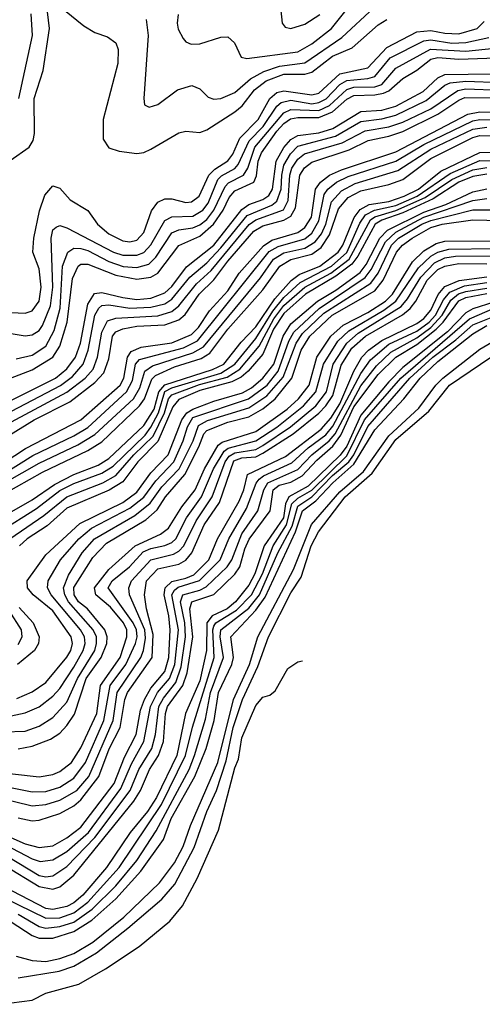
# Model space of a CAD drawing. Header units: inches. Extents: x 990535 to 1117859, y 769386 to 892122.
# Tile 61 of 256: x 1007215 to 1008537, y 864338 to 867155. Entities that reach past the tile are written whole.
import ezdxf

# ---------------------------------------------------------------- set-up
doc = ezdxf.new("R2010")
doc.units = ezdxf.units.IN
doc.header["$MEASUREMENT"] = 0
doc.layers.add('B0806', color=7, linetype='Continuous')

msp = doc.modelspace()

# ---------------------------------------------------------------- linework, layer by layer
at = {"layer": 'B0806', "color": 5}
for points, elevation in [([(1007667.9, 867170), (1007665.4, 867145.4), (1007668.1, 867128.1), (1007681.8, 867101.8), (1007690, 867091.5), (1007705.2, 867085.2), (1007730, 867085.9), (1007790, 867105.3), (1007810, 867105.8), (1007828.5, 867088.5), (1007848.4, 867048.4), (1007864.1, 867044.1), (1008010, 867063.4), (1008050, 867086), (1008106, 867130), (1008178.5, 867221.5)], 2860), ([(1007187.9, 866752.1), (1007241.6, 866790), (1007253.6, 866810), (1007257.2, 866830), (1007255.8, 866930), (1007281.9, 867010), (1007299.8, 867130), (1007290.9, 867209.1)], 2820), ([(1007342.9, 867182.9), (1007397.9, 867137.9), (1007430, 867118.7), (1007465.8, 867105.8), (1007489.2, 867089.2), (1007496.1, 867070), (1007494.9, 867030), (1007453.8, 866870), (1007453.2, 866813.2), (1007470, 866788.3), (1007499.1, 866779.1), (1007550, 866771.9), (1007570, 866774.9), (1007590, 866784.4), (1007670, 866831.8), (1007690, 866836.6), (1007730, 866832.3), (1007750, 866840.1), (1007830, 866891.3), (1007850.9, 866909.1), (1007885.8, 866954.2), (1007919.5, 866980.5), (1007970, 866999.4), (1008030, 866999.7), (1008050, 867005.2), (1008108.9, 867051.1), (1008165.4, 867074.6), (1008240, 867140), (1008264.3, 867155.7)], 2820), ([(1007576.1, 867156.1), (1007581.6, 867110), (1007569.4, 866929.4), (1007572, 866912), (1007585.1, 866905.1), (1007610, 866912.3), (1007665.9, 866954.1), (1007706.9, 866966.9), (1007730, 866957.6), (1007753.3, 866933.3), (1007770, 866927.5), (1007790, 866929.4), (1007830, 866946.5), (1007874.5, 866985.5), (1007913.2, 867006.8), (1007957.5, 867022.5), (1008030, 867031.3), (1008135.7, 867104.3), (1008228, 867190)], 2840), ([(1007960.8, 867190), (1007965.2, 867145.2), (1007974.1, 867134.1), (1007990, 867130.2), (1008030, 867142.3), (1008073.2, 867170)], 2880), ([(1007212.3, 866930), (1007251.3, 867110), (1007247.9, 867172.1)], 2840), ([(1007170, 866318.8), (1007230, 866315.6), (1007250, 866322), (1007270, 866349.5), (1007276.6, 866390), (1007270, 866442.5), (1007252, 866490), (1007254.9, 866530), (1007271.6, 866608.4), (1007287, 866653), (1007310, 866679.5), (1007330, 866672.9), (1007359.5, 866639.5), (1007409.3, 866609.3), (1007437.1, 866570), (1007470, 866542.1), (1007510, 866522.4), (1007530, 866519.5), (1007550, 866524.6), (1007570, 866545.9), (1007591.4, 866608.6), (1007610, 866633.3), (1007630, 866642.8), (1007650, 866642.6), (1007690, 866632.2), (1007705.7, 866634.3), (1007728.1, 866650), (1007755.3, 866710), (1007772.4, 866727.6), (1007810, 866751.6), (1007823.9, 866770), (1007843.9, 866816.1), (1007896.5, 866870), (1007929.5, 866930), (1007950, 866946.6), (1007970, 866951.9), (1008050, 866939.9), (1008070, 866945.1), (1008130, 866999.8), (1008210, 867017.3), (1008264.4, 867075.6), (1008350, 867120.9), (1008390, 867124.7), (1008430, 867116.7), (1008470, 867114.8), (1008523, 867130), (1008542.5, 867150)], 2780), ([(1007190, 866257.3), (1007230, 866251), (1007250, 866253.6), (1007270, 866266.1), (1007280, 866280), (1007303.1, 866336.9), (1007309.5, 866390), (1007304.5, 866530), (1007310, 866553.7), (1007318.8, 866561.2), (1007330, 866566.3), (1007350, 866560.1), (1007483.2, 866490), (1007510, 866481.1), (1007550, 866481.2), (1007570, 866489.2), (1007590, 866510.7), (1007630, 866581.1), (1007650, 866591), (1007710, 866592.6), (1007738.3, 866610), (1007753.3, 866630), (1007781.6, 866698.4), (1007791.3, 866708.7), (1007830.3, 866729.7), (1007839.5, 866740.5), (1007871.1, 866808.9), (1007910.4, 866850), (1007950, 866907.4), (1007962.2, 866917.8), (1007990, 866925), (1008050, 866914.8), (1008070, 866917.9), (1008091.3, 866928.7), (1008130, 866970), (1008150, 866981.5), (1008210, 866986.9), (1008230, 866993.1), (1008273.6, 867046.4), (1008370, 867095.1), (1008390, 867097.2), (1008450, 867087.9), (1008490, 867089.5), (1008555.9, 867104.1)], 2760), ([(1007205, 866185), (1007250, 866195.3), (1007290, 866221.6), (1007313.7, 866266.3), (1007330.4, 866330), (1007337.6, 866450), (1007352.5, 866490), (1007370, 866501.1), (1007390, 866500.9), (1007410, 866495.1), (1007470, 866463.2), (1007510.5, 866449.5), (1007550, 866446.2), (1007584.2, 866455.8), (1007604.4, 866475.6), (1007650, 866545.2), (1007670, 866553.9), (1007710, 866559.5), (1007730, 866567.8), (1007750, 866583.7), (1007770.2, 866610), (1007801.8, 866678.2), (1007811.5, 866688.5), (1007854.6, 866710), (1007866.8, 866730), (1007887.3, 866790), (1007970, 866888.8), (1007990, 866898.6), (1008070, 866895.5), (1008100.3, 866910), (1008150, 866955.5), (1008170, 866962.1), (1008230, 866963.4), (1008249.6, 866970), (1008290, 867016.5), (1008389.4, 867070.6), (1008490, 867065), (1008610, 867077.3)], 2740), ([(1007150, 866115.4), (1007250, 866153.3), (1007309.2, 866190), (1007330, 866221.4), (1007350.1, 866289.9), (1007365.5, 866414.5), (1007382.4, 866450), (1007390, 866455.4), (1007410, 866455.6), (1007490, 866424.7), (1007550, 866412.5), (1007590, 866418.3), (1007609.3, 866430), (1007670, 866509.6), (1007730, 866536.3), (1007768.4, 866570), (1007796.1, 866610), (1007813.7, 866646.3), (1007830, 866665.1), (1007883.8, 866690), (1007891.6, 866708.4), (1007896.5, 866750), (1007906, 866774), (1007950, 866836), (1007970, 866858.4), (1007988.8, 866871.2), (1008010, 866875.6), (1008070, 866874.9), (1008108.6, 866891.4), (1008150, 866927.8), (1008170, 866938), (1008230, 866940), (1008254.9, 866945.1), (1008270, 866952.1), (1008310, 866986.7), (1008350, 867010.8), (1008390, 867042.7), (1008410, 867046.6), (1008470, 867042), (1008630, 867048.4)], 2720), ([(1007170, 866056.2), (1007317.5, 866130), (1007350, 866156.4), (1007374.7, 866190), (1007388.8, 866230), (1007410, 866341.3), (1007428.6, 866371.4), (1007450, 866375.1), (1007510, 866359.9), (1007550, 866355), (1007590, 866358.9), (1007630, 866374), (1007650, 866392), (1007692, 866448), (1007770.2, 866509.8), (1007850, 866611.9), (1007870, 866626.1), (1007910, 866640.5), (1007927.4, 866652.6), (1007937.5, 866670), (1007948.1, 866750), (1007970, 866789.6), (1007990, 866812.6), (1008010, 866823.9), (1008070, 866831.9), (1008110, 866844.2), (1008190, 866892.2), (1008250, 866896.5), (1008290, 866907.9), (1008368.3, 866950), (1008410, 866989.3), (1008430, 866997.9), (1008630, 867000.9)], 2680), ([(1007150, 866013.8), (1007331.5, 866108.5), (1007365.6, 866134.4), (1007396.5, 866170), (1007410.6, 866209.4), (1007429.4, 866310), (1007440.7, 866330), (1007450, 866337.7), (1007470, 866339.8), (1007529.9, 866329.9), (1007590, 866332.5), (1007630, 866342.3), (1007650, 866355.2), (1007701.6, 866418.4), (1007750, 866459.4), (1007790, 866502.6), (1007865.4, 866594.6), (1007935.2, 866624.8), (1007950, 866636.1), (1007962.6, 866670), (1007963.8, 866710), (1007970, 866739.2), (1007988.5, 866771.5), (1008010, 866792.9), (1008117.7, 866822.3), (1008190, 866864.2), (1008250, 866871.5), (1008290, 866881.7), (1008376.4, 866923.6), (1008430, 866967.6), (1008445.5, 866974.5), (1008490, 866979.4), (1008590, 866975.3)], 2660), ([(1007110, 865961.6), (1007350, 866089.9), (1007401.7, 866130), (1007424.4, 866155.6), (1007437.3, 866190), (1007450, 866261.5), (1007466.1, 866293.9), (1007490, 866300.9), (1007610, 866307.9), (1007650, 866320.5), (1007670, 866336.3), (1007720.4, 866399.6), (1007762, 866438), (1007870.6, 866569.4), (1007890, 866583), (1007968.5, 866611.5), (1007982.2, 866637.8), (1007987, 866710), (1007992.3, 866730), (1008010, 866756.2), (1008028.9, 866771.1), (1008137, 866803), (1008202.5, 866837.5), (1008270, 866849.1), (1008310, 866862.4), (1008390, 866900.6), (1008467.1, 866952.9), (1008490, 866957.1), (1008590, 866953.2)], 2640), ([(1007130, 865932.9), (1007256.4, 866010), (1007358.3, 866061.7), (1007430, 866117), (1007455.4, 866144.6), (1007470, 866185.1), (1007480.5, 866250), (1007490, 866261.9), (1007509.2, 866270.8), (1007550, 866278.2), (1007630, 866281.9), (1007670, 866296.4), (1007687.9, 866312.1), (1007728.1, 866370), (1007770, 866410.6), (1007810, 866464.5), (1007884.5, 866550), (1007910, 866565.7), (1007970, 866581.6), (1007990, 866593), (1008003.1, 866616.9), (1008015.4, 866710), (1008028.8, 866731.2), (1008050, 866747.5), (1008157.1, 866782.9), (1008210.8, 866809.2), (1008270, 866821.5), (1008310, 866835.4), (1008410, 866884.7), (1008470, 866925.2), (1008487.6, 866932.4), (1008590, 866931.5)], 2620), ([(1007170, 865888.1), (1007231.4, 865928.6), (1007390, 866010.6), (1007501.9, 866110), (1007512.1, 866130), (1007523.2, 866190), (1007533.8, 866206.2), (1007562.2, 866217.8), (1007650, 866230.8), (1007705.7, 866254.3), (1007725.6, 866274.4), (1007757.7, 866322.3), (1007810, 866379.6), (1007842.2, 866430), (1007911.6, 866508.4), (1007936, 866524), (1008010, 866546.4), (1008030, 866560.7), (1008048.6, 866590), (1008060.9, 866670), (1008075, 866690), (1008100.8, 866710), (1008134.6, 866725.4), (1008290, 866776.7), (1008495.5, 866884.5), (1008530, 866891.8), (1008610, 866890.3)], 2580), ([(1007130, 865806.9), (1007270, 865886.1), (1007381.2, 865938.8), (1007430, 865968.2), (1007540.1, 866070), (1007558.1, 866101.9), (1007572.1, 866150), (1007594.9, 866165.1), (1007710, 866201.6), (1007740.6, 866219.4), (1007903, 866417), (1007940.6, 866470), (1007970, 866488.5), (1008030, 866501.1), (1008059.9, 866520.1), (1008077.2, 866542.8), (1008089.7, 866570), (1008106, 866634), (1008134.4, 866665.6), (1008173.6, 866686.4), (1008296, 866724), (1008390, 866784.4), (1008510, 866842.2), (1008550, 866847.6)], 2540), ([(1007170, 865856.9), (1007252.1, 865907.9), (1007370, 865964.4), (1007410, 865988.8), (1007520.4, 866090), (1007537.1, 866122.9), (1007545.9, 866170), (1007557, 866183), (1007683.3, 866216.7), (1007723.2, 866236.8), (1007928.4, 866491.6), (1007953.7, 866506.3), (1008030, 866528), (1008050, 866544.4), (1008070, 866579.7), (1008085.4, 866654.6), (1008096, 866670), (1008120.3, 866690), (1008153.6, 866706.5), (1008290, 866750.3), (1008370, 866798.5), (1008510, 866865.8), (1008530, 866869.8), (1008610, 866868.4)], 2560), ([(1007130, 865776.9), (1007279.6, 865860.4), (1007410, 865922.8), (1007450, 865947.6), (1007557.6, 866050), (1007571.2, 866070), (1007593, 866127), (1007603.1, 866136.9), (1007657.6, 866162.4), (1007733.7, 866186.3), (1007758.7, 866201.3), (1007810.2, 866269.8), (1007910, 866382.7), (1007958, 866450), (1007990, 866469.5), (1008050, 866484.4), (1008076.7, 866503.3), (1008100.6, 866539.5), (1008126, 866614), (1008153.5, 866646.5), (1008190, 866665.6), (1008270, 866683.9), (1008310, 866698.1), (1008390, 866758.1), (1008510, 866818.3), (1008530, 866823.6), (1008610, 866822)], 2520), ([(1007124.3, 865710), (1007250, 865781.4), (1007314.3, 865825.7), (1007370, 865853.6), (1007439.3, 865880.7), (1007470, 865899.3), (1007570, 865994.4), (1007598.8, 866041.2), (1007612.3, 866090), (1007629.3, 866110.7), (1007766.1, 866153.9), (1007798.2, 866170), (1007847.7, 866232.3), (1007890, 866276.7), (1007943.9, 866356.1), (1007990.6, 866409.4), (1008013.5, 866426.5), (1008072.8, 866450), (1008125.4, 866490), (1008138.7, 866510), (1008170.6, 866589.4), (1008188.1, 866611.9), (1008214, 866626), (1008270, 866634.7), (1008313.7, 866650), (1008354.5, 866670), (1008418.5, 866721.5), (1008530, 866775.6), (1008610, 866776)], 2480), ([(1007156.1, 865690), (1007263.3, 865756.7), (1007330, 865808.2), (1007370, 865828.2), (1007450, 865857.5), (1007481.9, 865878.1), (1007573.1, 865966.9), (1007590, 865989.2), (1007611.7, 866030), (1007630, 866091), (1007650, 866101.6), (1007790, 866144.1), (1007830, 866170), (1007890, 866242.9), (1007938.6, 866321.4), (1007970, 866360.3), (1008016.6, 866403.4), (1008105.7, 866450), (1008150, 866488.9), (1008187, 866573), (1008203.6, 866596.4), (1008229.4, 866610.6), (1008290, 866623.7), (1008351.1, 866650), (1008445.1, 866714.9), (1008530, 866752.2), (1008590, 866750.6)], 2460), ([(1007186.5, 865670), (1007283.8, 865736.2), (1007350, 865789.6), (1007452.9, 865830), (1007490, 865850.7), (1007541.1, 865910), (1007596.1, 865963.9), (1007628.7, 866030), (1007639.9, 866070), (1007650, 866081.7), (1007728.5, 866111.5), (1007807.5, 866132.5), (1007844.2, 866155.8), (1007899.1, 866220.9), (1007941.1, 866298.9), (1007970, 866337.6), (1008030, 866389.9), (1008103.9, 866430), (1008156.4, 866470), (1008217.8, 866582.2), (1008230, 866591.6), (1008290, 866608.8), (1008374, 866646), (1008450, 866698), (1008510, 866725.8), (1008550, 866732.5)], 2440), ([(1008550, 866712.8), (1008510, 866706.7), (1008470, 866689.9), (1008397.2, 866642.8), (1008310, 866602.8), (1008250, 866582), (1008231.1, 866570), (1008181.7, 866478.3), (1008164.1, 866455.9), (1008118.7, 866421.3), (1008032.2, 866370), (1007970, 866314.9), (1007940.8, 866270), (1007910, 866198.5), (1007868.3, 866150), (1007847.5, 866132.5), (1007821.2, 866118.8), (1007730, 866094.4), (1007670, 866068.6), (1007652.8, 866047.2), (1007610, 865948.7), (1007552.2, 865890), (1007510, 865833), (1007470.7, 865809.3), (1007350, 865757.8), (1007292.9, 865707.1), (1007236, 865670), (1007214.5, 865650)], 2420), ([(1007207.1, 865212.9), (1007250, 865232.5), (1007290, 865259.2), (1007350, 865331), (1007361.3, 865350), (1007366.2, 865370), (1007362.4, 865390), (1007310, 865464.2), (1007253, 865510), (1007237.5, 865530), (1007236.1, 865550), (1007290, 865623.9), (1007386.3, 865713.7), (1007510, 865773.6), (1007550, 865803.8), (1007590, 865859), (1007639.5, 865910), (1007678, 866010), (1007692.5, 866030), (1007710, 866041), (1007770, 866063.5), (1007852.2, 866087.8), (1007877.7, 866102.3), (1007910, 866129.6), (1007941.5, 866170), (1007967.9, 866250), (1007990, 866284.6), (1008066.6, 866350), (1008118.8, 866381.2), (1008187.8, 866432.2), (1008205.7, 866454.3), (1008244.8, 866530), (1008266.6, 866553.4), (1008370, 866604.2), (1008433.1, 866626.9), (1008510, 866663.1), (1008550, 866671)], 2380), ([(1007190, 865163.4), (1007230, 865172.1), (1007270, 865189.5), (1007310, 865219.9), (1007330, 865241.9), (1007370, 865303), (1007396.2, 865350), (1007401.5, 865370), (1007400.1, 865390), (1007388.6, 865410), (1007305.2, 865510), (1007293.9, 865530), (1007296.4, 865550), (1007331.5, 865610), (1007383.5, 865670), (1007419.7, 865700.3), (1007530, 865757.6), (1007570, 865789.5), (1007603.7, 865836.3), (1007655.8, 865890), (1007682.6, 865950), (1007694.1, 865990), (1007710, 866016.6), (1007869.2, 866070.8), (1007922.1, 866110), (1007954.1, 866150), (1007984.3, 866235.7), (1007998.8, 866261.2), (1008071.3, 866328.7), (1008202, 866418), (1008219.7, 866440.3), (1008260.2, 866519.8), (1008290, 866547.3), (1008370, 866590.4), (1008510, 866637.7), (1008550, 866643.3)], 2360), ([(1007170, 865118.2), (1007230, 865120.1), (1007270, 865133.7), (1007310, 865158.3), (1007350, 865202.9), (1007380.2, 865270), (1007429.2, 865350), (1007434.7, 865370), (1007434.6, 865390), (1007424.9, 865410), (1007353.9, 865490), (1007343.4, 865510), (1007340.1, 865530), (1007354.1, 865565.9), (1007393.1, 865630), (1007428.8, 865670), (1007543.7, 865736.3), (1007588.2, 865771.8), (1007621.4, 865818.6), (1007670.4, 865870), (1007710.8, 865950), (1007725.5, 865994.5), (1007751.4, 866008.6), (1007870, 866044.5), (1007921.4, 866078.6), (1007967.7, 866132.3), (1008005, 866230), (1008023.1, 866256.9), (1008084.4, 866315.6), (1008218.2, 866401.8), (1008239.3, 866430), (1008277.7, 866510), (1008297.9, 866530), (1008364.1, 866570), (1008390, 866581.1), (1008510, 866611.1), (1008590, 866611.6)], 2340), ([(1007210, 865069.4), (1007250, 865076.3), (1007303.3, 865096.7), (1007330, 865114.3), (1007350, 865135.4), (1007371.4, 865168.6), (1007405.1, 865270), (1007448, 865330), (1007463.6, 865370), (1007465.1, 865390), (1007458.3, 865410), (1007408.6, 865470), (1007383.2, 865490), (1007370.4, 865510), (1007369.2, 865530.8), (1007423.8, 865616.2), (1007462.8, 865657.2), (1007575.5, 865724.5), (1007607.5, 865752.5), (1007631.8, 865790), (1007686.5, 865853.5), (1007727.3, 865932.7), (1007741.4, 865970), (1007750, 865980.1), (1007810, 866003.4), (1007870, 866019), (1007910, 866041.9), (1007944.7, 866070), (1007992.4, 866130), (1008019.7, 866210), (1008043.8, 866250), (1008107.9, 866310), (1008230, 866379.6), (1008254.2, 866410), (1008292.2, 866490), (1008309.1, 866510), (1008336.4, 866530), (1008390, 866560.7), (1008422.9, 866570), (1008510, 866582.1), (1008590, 866581.1)], 2320), ([(1007125.5, 865005.5), (1007270, 864988.9), (1007310, 864995.7), (1007330, 865004.1), (1007363.2, 865030), (1007390, 865072.3), (1007434.9, 865170), (1007445.9, 865250), (1007501.6, 865330), (1007521.5, 865390), (1007520.9, 865410), (1007511.2, 865430), (1007474.6, 865474.6), (1007432.5, 865510), (1007428.8, 865530), (1007470, 865582.6), (1007544.7, 865650), (1007617.1, 865682.9), (1007640, 865700.1), (1007678.6, 865761.4), (1007716.1, 865810), (1007742.8, 865870), (1007782.5, 865937.5), (1007793.6, 865946.4), (1007890, 865976.8), (1007979.4, 866040.6), (1008011.8, 866070), (1008042.6, 866110), (1008064, 866190), (1008103.8, 866250), (1008139.2, 866280.8), (1008210, 866317), (1008260.8, 866350), (1008280.2, 866370), (1008337.3, 866462.7), (1008370, 866493.9), (1008405.3, 866514.7), (1008430, 866521.8), (1008570, 866522.6)], 2280), ([(1007090, 864945.3), (1007250, 864906), (1007290, 864909.7), (1007330, 864922), (1007377.9, 864950), (1007412.2, 864990), (1007482.1, 865150), (1007493.9, 865230), (1007561, 865330), (1007568.9, 865350), (1007574.2, 865385.8), (1007572.3, 865410), (1007528.7, 865510), (1007526.4, 865530), (1007534.6, 865550), (1007590, 865609.4), (1007654.3, 865625.7), (1007670, 865634.2), (1007684.1, 865650), (1007719, 865721), (1007764.9, 865790), (1007802.6, 865890), (1007813.6, 865906.4), (1007830, 865916), (1007890, 865925.9), (1007910, 865937), (1007989.4, 865990), (1008061.2, 866050), (1008091.7, 866090), (1008110.6, 866170), (1008150.1, 866229.9), (1008182.1, 866257.9), (1008305, 866335), (1008323.5, 866356.5), (1008361.1, 866418.9), (1008400.6, 866459.4), (1008430, 866473.6), (1008461.1, 866478.9), (1008570, 866479.7)], 2240), ([(1007110, 864973.3), (1007250, 864946.2), (1007290, 864947.4), (1007330, 864959.6), (1007370, 864984.7), (1007402.8, 865030), (1007455.4, 865150), (1007473.3, 865250), (1007518.3, 865310), (1007545.6, 865370), (1007550.2, 865390), (1007548.6, 865410), (1007539.4, 865430), (1007467.6, 865530), (1007478.9, 865550), (1007529, 865590), (1007567.5, 865632.5), (1007590, 865642.3), (1007630, 865650.6), (1007650, 865659.5), (1007661, 865670), (1007692.1, 865730), (1007734.5, 865790), (1007769, 865870), (1007799.5, 865920.5), (1007810.8, 865929.2), (1007890, 865950), (1007950, 865989.2), (1008026.5, 866050), (1008061.8, 866090), (1008083.4, 866170), (1008124.4, 866235.6), (1008155.3, 866264.7), (1008256.1, 866323.9), (1008290.3, 866349.7), (1008354.6, 866445.4), (1008390, 866478.9), (1008410, 866490.2), (1008441.6, 866498.4), (1008570, 866500.1)], 2260), ([(1007210, 864872.1), (1007250, 864863.4), (1007270, 864865.1), (1007330, 864884.2), (1007370, 864906.2), (1007390, 864922.8), (1007441.1, 864990), (1007470.8, 865069.2), (1007501.6, 865130), (1007515.1, 865210), (1007523.4, 865230), (1007593.1, 865330), (1007596.4, 865396.4), (1007576.9, 865470), (1007571.6, 865510), (1007577.3, 865550), (1007610, 865583.7), (1007670, 865597.8), (1007690, 865608.7), (1007706.7, 865630), (1007742.1, 865710), (1007786.1, 865773.9), (1007827.3, 865892.7), (1007850, 865901.4), (1007890, 865904.9), (1007910, 865914.8), (1007996.9, 865970), (1008070, 866029.1), (1008090.3, 866050), (1008110, 866079.9), (1008133.5, 866166.5), (1008164.2, 866215.8), (1008203, 866250), (1008308.8, 866311.2), (1008331.2, 866328.8), (1008347.5, 866350), (1008379.6, 866410), (1008410, 866440.1), (1008430, 866449.8), (1008470, 866457.7), (1008550, 866456.8)], 2220), ([(1007070, 864867.5), (1007230, 864797.7), (1007270, 864786.6), (1007310, 864791.9), (1007350, 864814), (1007390, 864844.7), (1007484.6, 864970), (1007514.6, 865045.4), (1007548.2, 865110), (1007560.3, 865179.7), (1007571.4, 865210), (1007590, 865242.6), (1007629.9, 865290.1), (1007641.2, 865330), (1007645.1, 865410), (1007641.2, 865450), (1007627.6, 865510), (1007630.7, 865530), (1007650, 865547.9), (1007690, 865556.9), (1007712.9, 865567.1), (1007755.5, 865610), (1007780.7, 865670), (1007842.2, 865777.8), (1007855.8, 865810), (1007866.5, 865853.5), (1007974.3, 865905.7), (1008076.8, 865983.2), (1008104.6, 866015.4), (1008130, 866055.7), (1008170.2, 866149.8), (1008193.1, 866190), (1008211.9, 866210), (1008250, 866237.7), (1008350, 866286.2), (1008370, 866300.7), (1008390, 866323.7), (1008410.7, 866369.3), (1008430, 866391.9), (1008471.1, 866408.9), (1008550, 866419.7)], 2180), ([(1007174.4, 864794.4), (1007250, 864754.3), (1007273, 864747), (1007310, 864751.3), (1007350, 864775.3), (1007411.5, 864830), (1007504.2, 864955.8), (1007534, 865026), (1007570, 865090), (1007588.6, 865190), (1007609.1, 865230), (1007642.6, 865270), (1007658.1, 865310), (1007668.4, 865410), (1007649.9, 865510), (1007657.2, 865522.8), (1007668.3, 865531.7), (1007729.2, 865550.8), (1007787.5, 865610), (1007812.4, 865670), (1007863.6, 865756.4), (1007890.6, 865829.4), (1007899.4, 865840.6), (1007911.4, 865850), (1007992.7, 865887.3), (1008039.1, 865930), (1008090, 865967.4), (1008110, 865992.3), (1008190, 866142.8), (1008218, 866182), (1008270, 866226.5), (1008350, 866264.4), (1008385.3, 866290), (1008403.3, 866310), (1008426.3, 866353.7), (1008444.8, 866375.2), (1008486.3, 866393.7), (1008550, 866403.2)], 2160), ([(1007170, 864642.9), (1007290, 864584.7), (1007330, 864586), (1007370, 864599.5), (1007410, 864630), (1007499.4, 864730), (1007620.2, 864910), (1007688.7, 865050), (1007708.7, 865131.3), (1007770.6, 865330), (1007767, 865410), (1007770, 865420.1), (1007775.6, 865430), (1007834.4, 865465.6), (1007877.9, 865510), (1007908.7, 865570), (1007939.1, 865650), (1007977.9, 865710), (1007992.7, 865770), (1008010, 865785.9), (1008050, 865809.2), (1008150, 865907.4), (1008200.8, 866010), (1008304.4, 866130), (1008500.6, 866299.4), (1008695.7, 866384.3)], 2060), ([(1007170, 864736.1), (1007270, 864675.1), (1007310, 864668), (1007330, 864674.3), (1007370, 864707.5), (1007540.7, 864919.3), (1007560.3, 864950), (1007585.9, 865010), (1007611.2, 865050), (1007626.3, 865090), (1007631.6, 865170), (1007637.5, 865190), (1007680.8, 865250), (1007693.5, 865286.5), (1007709.6, 865390), (1007701.1, 865470), (1007707.2, 865490), (1007769.7, 865510.3), (1007830, 865568.5), (1007843.8, 865590), (1007858.3, 865641.7), (1007870.9, 865669.1), (1007930.7, 865750), (1007939.8, 865810), (1007956.6, 865823.4), (1007990, 865832.5), (1008022.7, 865850), (1008064.6, 865895.4), (1008110, 865935.1), (1008133.1, 865966.9), (1008170, 866047.3), (1008239.8, 866140.2), (1008290.4, 866189.6), (1008350, 866225.7), (1008405.8, 866270), (1008425.6, 866290), (1008470, 866350.4), (1008490, 866360.7), (1008550, 866371.8)], 2120), ([(1007181.3, 864761.3), (1007270, 864706.6), (1007290, 864702.7), (1007310, 864705.4), (1007350, 864732.3), (1007430, 864815.5), (1007530.3, 864949.7), (1007555.3, 865010), (1007592.2, 865070), (1007603, 865110), (1007612.7, 865190), (1007625.8, 865214.2), (1007660.7, 865259.3), (1007676.5, 865303.5), (1007688.9, 865390), (1007686.6, 865430), (1007674.4, 865490), (1007681.2, 865510), (1007730, 865523.1), (1007747.7, 865532.3), (1007807.7, 865590), (1007821.2, 865610), (1007850, 865684.6), (1007895.3, 865750), (1007912.6, 865810), (1007924.3, 865830), (1008010, 865868.1), (1008050.3, 865910), (1008099.2, 865950), (1008116.2, 865970), (1008190, 866107.4), (1008234.9, 866165.1), (1008275.8, 866204.2), (1008350, 866244.8), (1008390, 866274.2), (1008422.4, 866310), (1008447.6, 866352.4), (1008469.5, 866370.5), (1008490, 866378), (1008550, 866387.5)], 2140), ([(1008570, 866346.6), (1008510, 866327.8), (1008490, 866316.6), (1008438, 866262), (1008310, 866160.1), (1008270, 866119.3), (1008190, 866023.9), (1008150, 865934.9), (1008130.8, 865909.2), (1008039.7, 865820.3), (1007984.4, 865790), (1007974.9, 865770), (1007969.3, 865730), (1007913.8, 865650), (1007887.3, 865570), (1007870, 865537.3), (1007832.1, 865490), (1007807.6, 865470), (1007764.9, 865450), (1007750.2, 865430), (1007748.9, 865350), (1007730, 865263.6), (1007688.8, 865170), (1007663.7, 865050), (1007606.2, 864930), (1007580.4, 864890), (1007530.6, 864830), (1007462.8, 864730), (1007395, 864650), (1007370, 864628.4), (1007350, 864618.1), (1007310, 864609.9), (1007290, 864612.4), (1007170, 864674.3)], 2080), ([(1007210, 864595.6), (1007270, 864560.4), (1007290, 864556), (1007330, 864560.4), (1007370, 864573.3), (1007422.1, 864610), (1007490, 864677.3), (1007549.9, 864749.9), (1007605.3, 864834.7), (1007699.3, 865010), (1007714.3, 865050), (1007746.1, 865153.9), (1007760.4, 865230), (1007797.5, 865330), (1007788, 865390), (1007790.2, 865410), (1007870, 865471.2), (1007900.5, 865510), (1007952.7, 865630), (1007993.5, 865706.5), (1008010, 865763.6), (1008050, 865789.9), (1008109.3, 865850.7), (1008155.3, 865890), (1008170.3, 865910), (1008210, 865990.9), (1008330.4, 866130), (1008396.1, 866190), (1008461.2, 866238.8), (1008510, 866282.4), (1008644, 866336)], 2040), ([(1007190, 864574.4), (1007250, 864534.9), (1007270, 864527), (1007310, 864527.5), (1007370, 864546.3), (1007420.9, 864579.1), (1007490, 864640.1), (1007561, 864719), (1007625.8, 864810), (1007647.9, 864870), (1007715.4, 864990), (1007748.3, 865070), (1007770.9, 865150), (1007783.4, 865230), (1007821.6, 865310), (1007825.8, 865330), (1007818.3, 865390), (1007890, 865465.9), (1007916.7, 865503.3), (1008002.9, 865690), (1008023.7, 865750), (1008061.2, 865778.8), (1008110, 865830.2), (1008170, 865883.2), (1008230, 865981.7), (1008312.5, 866070), (1008359.6, 866130), (1008410, 866177.3), (1008510, 866256.2), (1008550, 866280)], 2020), ([(1007204.5, 864475.5), (1007250, 864463.9), (1007290, 864461), (1007330, 864468.8), (1007370, 864484), (1007423.7, 864516.3), (1007512.2, 864587.8), (1007614.5, 864685.5), (1007657.3, 864742.7), (1007682, 864790), (1007703.1, 864850), (1007781.6, 865030), (1007825.9, 865210), (1007871.7, 865310), (1007895.6, 865390), (1007997.7, 865582.3), (1008049.1, 865710.9), (1008130, 865804.2), (1008197.2, 865862.8), (1008270, 865965), (1008356.2, 866043.8), (1008404.5, 866110), (1008424.1, 866130), (1008530, 866212.5), (1008594.2, 866250)], 1980), ([(1007210, 864413.6), (1007327.4, 864432.6), (1007370, 864447.7), (1007434.7, 864485.3), (1007524, 864556), (1007621.1, 864638.9), (1007658.2, 864681.8), (1007713.6, 864786.4), (1007749.5, 864890), (1007777.7, 864950), (1007805.4, 865034.6), (1007825.4, 865130), (1007851.4, 865210), (1007895.6, 865304.4), (1007926.4, 865390), (1007990, 865515.4), (1008019.3, 865560.7), (1008047.9, 865650), (1008069.1, 865690), (1008145.1, 865790), (1008222.4, 865857.6), (1008290, 865954.1), (1008384.5, 866035.5), (1008443.7, 866110), (1008591, 866210)], 1960), ([(1007210, 865367.8), (1007222.1, 865390), (1007220.4, 865410), (1007184.8, 865464.8)], 2440), ([(1007213.6, 865473.6), (1007253, 865430), (1007270.4, 865389.6), (1007268.9, 865370), (1007256.7, 865350), (1007208.3, 865310)], 2420), ([(1007161.8, 864338.2), (1007250, 864349.7), (1007290, 864370.1), (1007383.9, 864396.1), (1007460.1, 864439.9), (1007556.5, 864503.5), (1007644.4, 864575.6), (1007680.3, 864619.7), (1007721.7, 864698.3), (1007783.4, 864836.6), (1007830, 865014.6), (1007840.2, 865039.8), (1007850, 865100.9), (1007890, 865192.7), (1007910, 865216.9), (1007930, 865223), (1007944.7, 865235.3), (1007981.1, 865298.9), (1008010, 865318), (1008023.4, 865320.7)], 1940)]:
    msp.add_lwpolyline(points, dxfattribs=dict(at, elevation=elevation))

doc.saveas('drawing.dxf')
